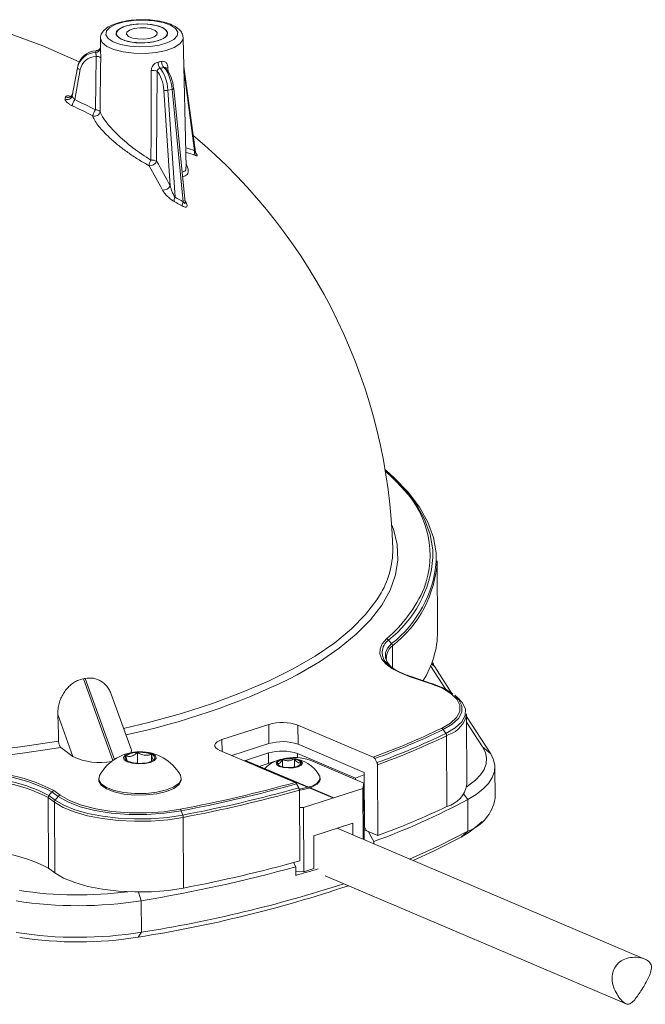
# Model space of a CAD drawing. Header units: millimetres. Extents: x 15 to 415, y 5 to 292.
# Tile 5 of 25: x 133 to 163, y 43 to 91. Entities that reach past the tile are written whole.
import ezdxf

# ---------------------------------------------------------------- set-up
doc = ezdxf.new("R2010")
doc.units = ezdxf.units.MM
doc.linetypes.add('CENTERX2', pattern=[20.32, 12.7, -2.54, 2.54, -2.54])

msp = doc.modelspace()

# ---------------------------------------------------------------- linework, layer by layer
at = {"color": 7, "linetype": 'Continuous', "lineweight": 15}
for p, q in [((137.061479, 90.318367), (137.054812, 89.833194)), ((141.219243, 84.074241), (141.069906, 90.338598)), ((136.814815, 86.844784), (136.843644, 89.440865)), ((135.69288, 87.532572), (135.943242, 88.884742)), ((136.079545, 88.804161), (135.808867, 87.342267)), ((135.943242, 88.884742), (135.960273, 88.969601)), ((141.66297, 84.793464), (141.103062, 88.947787)), ((141.165496, 82.354873), (140.621519, 87.875756)), ((140.437192, 83.164741), (140.130242, 87.800944)), ((140.536291, 87.83628), (140.329389, 87.798445)), ((140.329389, 87.798445), (140.673208, 82.605366)), ((141.073097, 82.388178), (140.536291, 87.83628)), ((150.911557, 69.353782), (150.857499, 69.399374)), ((153.404512, 61.550067), (153.387221, 64.976013)), ((151.175688, 60.965823), (151.024869, 61.138508)), ((153.801239, 58.735423), (153.063989, 59.884052)), ((153.263237, 59.847184), (154.095776, 58.550097)), ((153.093934, 59.018645), (152.023892, 59.378101)), ((153.142403, 59.02149), (152.072362, 59.380946)), ((138.547301, 55.840668), (137.581844, 58.51045)), ((154.380253, 58.333017), (154.230906, 58.458977)), ((134.992987, 57.526013), (135.726643, 55.497234)), ((154.82672, 54.131531), (154.809429, 57.557477)), ((154.810036, 57.437287), (155.976794, 55.61949)), ((142.949162, 56.311287), (145.2219, 57.045937)), ((145.226589, 56.11696), (145.2219, 57.045937)), ((146.632206, 57.013272), (150.283238, 55.460803)), ((146.632206, 57.013272), (146.636894, 56.084295)), ((155.585695, 55.955259), (154.811427, 57.16156)), ((153.80473, 56.606565), (153.675641, 56.793296)), ((153.840002, 56.498246), (153.857293, 53.0723)), ((135.140188, 55.925348), (135.726643, 55.497234)), ((143.434795, 55.537772), (145.226589, 56.11696)), ((146.636894, 56.084295), (149.837894, 54.723185)), ((155.585695, 55.955259), (155.976794, 55.61949)), ((138.850829, 55.163338), (138.848171, 55.69)), ((139.526927, 55.259706), (139.525207, 55.600461)), ((146.495341, 54.236385), (142.844309, 55.788855)), ((145.206088, 55.662185), (144.033556, 55.283171)), ((149.414944, 54.439538), (146.616393, 55.629521)), ((150.45966, 55.194766), (150.352833, 55.390484)), ((144.710746, 54.99522), (145.52384, 55.258048)), ((145.888617, 54.993522), (145.886831, 55.347322)), ((146.464547, 54.981083), (146.462606, 55.365574)), ((149.828731, 54.206888), (147.217826, 55.317081)), ((150.50619, 51.658066), (150.488899, 55.084012)), ((156.186502, 53.452866), (156.178766, 54.985679)), ((140.975645, 54.369049), (140.975277, 54.441997)), ((147.715524, 54.389996), (147.715244, 54.445433)), ((149.415231, 54.382714), (149.414944, 54.439538)), ((149.851257, 52.0756), (149.837894, 54.723185)), ((136.975328, 54.421808), (136.975696, 54.34886)), ((146.564936, 54.166066), (146.671763, 53.970348)), ((149.776304, 53.945673), (149.828731, 54.206888)), ((149.828731, 54.206888), (149.842616, 51.455701)), ((134.824755, 53.276331), (134.522326, 53.497105)), ((134.522326, 53.497105), (134.539618, 50.071159)), ((134.561061, 53.603127), (134.705083, 53.781382)), ((134.561061, 53.603127), (134.86349, 53.382354)), ((135.007511, 53.560608), (134.705083, 53.781382)), ((134.799592, 53.840276), (135.10202, 53.619502)), ((134.86349, 53.382354), (135.007511, 53.560608)), ((146.701002, 53.859594), (146.718293, 50.433648)), ((146.897502, 53.015115), (149.776304, 53.945673)), ((149.788756, 51.478604), (149.776304, 53.945673)), ((134.824755, 53.276331), (134.842046, 49.850385)), ((146.705241, 53.019568), (146.897502, 53.015115)), ((146.897502, 53.015115), (146.913209, 49.903041)), ((154.874631, 51.873579), (154.866894, 53.406391)), ((141.049654, 52.654217), (140.975924, 52.858102)), ((141.069924, 52.541249), (141.087215, 49.115303)), ((149.291614, 52.253686), (147.397665, 51.641477)), ((149.291614, 52.253686), (149.294465, 51.688783)), ((149.851257, 52.0756), (149.9501, 51.894523)), ((155.205886, 52.029412), (155.571189, 52.343876)), ((147.397665, 51.641477), (147.405636, 50.062215)), ((163.456388, 45.666936), (148.538479, 52.010239)), ((150.048238, 51.852793), (149.840166, 51.941268)), ((150.50619, 51.658066), (149.9501, 51.894523)), ((154.546478, 51.584197), (154.874631, 51.873579)), ((150.31238, 51.255951), (150.311805, 51.369927)), ((146.411309, 50.351796), (146.523908, 50.14551)), ((146.526018, 49.72747), (146.523908, 50.14551)), ((134.539618, 50.071159), (134.842046, 49.850385)), ((146.913209, 49.903041), (146.525086, 49.91203)), ((147.405636, 50.062215), (146.913209, 49.903041)), ((147.951777, 49.706086), (162.540191, 43.50289)), ((139.037651, 48.501467), (139.045387, 46.968655)), ((138.8879, 46.732157), (139.045387, 46.968655))]:
    msp.add_line(p, q, dxfattribs=at)
at = {"color": 8, "linetype": 'Continuous', "lineweight": 15}
for p, q in [((140.328553, 88.903738), (140.334685, 88.677737)), ((141.622248, 84.864012), (141.109769, 88.666428)), ((141.155795, 82.45333), (141.20934, 82.351533)), ((151.216847, 60.861311), (151.222255, 59.789821)), ((153.104173, 59.983745), (153.263237, 59.847184)), ((136.230068, 59.261091), (137.663156, 55.298171)), ((136.319367, 59.278138), (137.73954, 55.350931)), ((153.953688, 56.555616), (153.840002, 56.498246)), ((142.949162, 56.311287), (142.95203, 55.74305)), ((145.208642, 55.156162), (145.206088, 55.662185)), ((146.616393, 55.629521), (146.617358, 55.438396)), ((154.666739, 53.680057), (154.866894, 53.406391)), ((138.90384, 48.921962), (139.037651, 48.501467))]:
    msp.add_line(p, q, dxfattribs=at)
at = {"color": 7, "linetype": 'CENTERX2'}
msp.add_line((148.336903, 53.480394), (144.094183, 55.284457), dxfattribs=at)
at = {"color": 7, "linetype": 'Continuous', "lineweight": 15, "flags": 128}
for points in [[(139.164084, 91.200198), (138.666604, 91.18215), (138.201364, 91.113011), (137.806056, 90.998383), (137.512704, 90.847553), (137.345076, 90.672739), (137.31675, 90.488105), (137.430022, 90.308608), (137.675715, 90.148789), (138.033925, 90.021597), (138.475631, 89.937337), (138.965049, 89.902833), (139.46253, 89.920881), (139.92777, 89.99002), (140.323078, 90.104648), (140.616429, 90.255478), (140.784058, 90.430292), (140.812383, 90.614926), (140.699111, 90.794423), (140.453418, 90.954241), (140.095209, 91.081433), (139.653503, 91.165694), (139.164084, 91.200198)], [(140.31254, 90.530707), (140.26153, 90.690044), (140.066149, 90.832673), (139.749962, 90.94139), (139.351107, 91.003082), (138.91769, 91.010309), (138.501989, 90.962199), (138.154143, 90.864553), (137.916108, 90.729151), (137.816593, 90.572324), (137.867603, 90.412986), (138.062984, 90.270358), (138.379171, 90.161641), (138.778027, 90.099948), (139.211444, 90.092722), (139.627145, 90.140832), (139.974991, 90.238477), (140.213026, 90.373879), (140.31254, 90.530707)], [(140.302886, 90.619971), (140.169931, 90.772344), (139.903652, 90.898081), (139.536168, 90.982018), (139.111801, 91.014029), (138.681738, 90.990255), (138.297849, 90.913562), (138.006437, 90.7932), (137.842652, 90.643689), (137.826248, 90.483059), (137.959203, 90.330687), (138.225481, 90.204949), (138.592966, 90.121013), (139.017332, 90.089002), (139.447396, 90.112776), (139.831285, 90.189469), (140.122696, 90.30983), (140.286482, 90.459342), (140.302886, 90.619971)], [(139.807558, 90.592589), (139.711879, 90.694527), (139.517653, 90.774693), (139.254448, 90.820882), (138.962335, 90.826062), (138.685787, 90.789445), (138.466904, 90.716606), (138.33901, 90.618633), (138.321575, 90.510442), (138.417254, 90.408504), (138.611481, 90.328338), (138.874686, 90.282149), (139.166798, 90.276968), (139.443347, 90.313585), (139.66223, 90.386425), (139.790124, 90.484398), (139.807558, 90.592589)], [(136.026874, 89.176648), (134.272138, 89.952563), (132.5475, 90.575918)], [(137.072299, 89.363339), (137.066945, 88.896173), (137.045728, 87.027482), (137.042815, 86.768782)], [(135.943242, 88.884742), (135.943984, 88.873882), (135.950341, 88.862382), (135.96207, 88.85068), (135.978723, 88.839226), (135.999661, 88.828457), (136.024084, 88.818785), (136.051056, 88.810582), (136.079545, 88.804161)], [(139.804076, 88.707668), (139.781091, 84.456708), (139.780524, 84.35358)], [(140.621519, 87.875756), (140.621381, 87.876632), (140.617121, 87.882824), (140.607314, 87.888182)], [(135.344312, 87.370404), (135.346915, 87.383381), (135.349509, 87.396315), (135.352095, 87.409207), (135.354674, 87.422057), (135.357245, 87.434865), (135.359808, 87.447631), (135.362363, 87.460355), (135.364911, 87.473036)], [(150.857682, 69.398292), (151.152696, 69.133874), (151.826968, 68.435186), (152.36791, 67.720275), (152.772908, 66.992596), (153.040004, 66.255665), (153.167908, 65.513043), (153.179381, 65.136893)], [(153.341611, 64.955184), (153.330731, 65.364862), (153.202111, 66.111644), (152.933519, 66.852704), (152.526252, 67.584459), (151.98228, 68.303375), (151.304231, 69.005976), (150.911557, 69.353782)], [(152.023892, 59.378101), (151.566635, 59.55727), (151.188742, 59.760315), (150.898924, 59.982558), (150.703859, 60.218875), (150.608045, 60.46382), (150.613689, 60.711749), (150.720661, 60.956945), (150.926496, 61.193758)], [(150.979961, 59.973747), (150.99796, 59.956424), (151.063946, 59.89756)], [(153.591483, 56.857735), (154.021749, 57.110978), (154.319287, 57.388714), (154.473878, 57.681401), (154.48021, 57.978986), (154.338066, 58.271247), (154.052329, 58.548142), (153.632815, 58.80016), (153.093934, 59.018645)], [(135.140188, 55.925348), (133.277515, 55.645857), (131.366033, 55.417504), (129.416061, 55.241523), (127.438127, 55.118863), (125.442907, 55.050187), (123.441172, 55.035864), (121.443729, 55.075973), (119.46136, 55.170297), (117.504767, 55.318327), (115.584512, 55.519264), (113.710962, 55.772022), (111.89423, 56.075238), (110.144124, 56.427274), (108.470091, 56.82623), (106.881169, 57.269953), (105.385935, 57.756047), (103.992461, 58.281888), (103.326481, 58.563121)], [(142.844309, 55.788855), (142.731525, 55.847707), (142.652189, 55.913709), (142.609349, 55.984323), (142.604651, 56.056836), (142.638278, 56.128461), (142.708935, 56.196447), (142.813907, 56.258179), (142.949162, 56.311287)], [(154.818807, 54.027868), (154.920239, 54.095279), (155.237849, 54.343627), (155.48438, 54.602547), (155.657161, 54.869234), (155.75432, 55.140798), (155.774804, 55.414296), (155.718392, 55.686767), (155.585695, 55.955259)], [(139.481866, 55.201772), (139.678392, 55.292423), (139.767115, 55.403605), (139.734526, 55.51839), (139.585587, 55.619305), (139.342973, 55.690985), (139.04362, 55.722519), (138.733101, 55.709105), (138.458691, 55.652785), (138.262165, 55.562134), (138.173443, 55.450953), (138.206032, 55.336167), (138.35497, 55.235252), (138.597584, 55.163572), (138.896937, 55.132038), (139.207456, 55.145453), (139.481866, 55.201772)], [(138.293243, 55.516817), (138.266418, 55.483202), (138.251636, 55.448629), (138.249151, 55.413692), (138.259004, 55.378987), (138.281027, 55.345108), (138.314844, 55.312635), (138.359875, 55.282123), (138.415351, 55.254096)], [(139.647314, 55.33774), (139.674139, 55.371355), (139.688921, 55.405928), (139.691406, 55.440865), (139.681553, 55.475571), (139.65953, 55.509449), (139.625713, 55.541922), (139.580682, 55.572434), (139.525207, 55.600461)], [(145.637916, 55.272078), (145.57558, 55.182754), (145.610065, 55.091801), (145.736123, 55.013066), (145.934561, 54.958537), (146.17517, 54.936513), (146.421318, 54.950349), (146.635532, 54.997938), (146.7852, 55.072035), (146.847536, 55.161359), (146.81305, 55.252312), (146.686992, 55.331046), (146.488554, 55.385576), (146.247946, 55.4076), (146.001798, 55.393764), (145.787584, 55.346175), (145.637916, 55.272078)], [(155.976794, 55.61949), (156.116967, 55.335872), (156.176557, 55.048051), (156.154918, 54.759144), (156.052286, 54.47228), (155.86977, 54.190569), (155.60935, 53.917062), (155.273847, 53.654722), (154.866894, 53.406391)], [(145.886831, 55.347322), (145.8273, 55.329864), (145.774344, 55.309706), (145.728869, 55.287192), (145.691653, 55.262709), (145.663333, 55.236674), (145.644392, 55.209534), (145.635156, 55.181752), (145.635783, 55.153805)], [(146.536284, 54.996791), (146.595815, 55.014249), (146.648771, 55.034407), (146.694246, 55.056921), (146.731462, 55.081404), (146.759783, 55.107439), (146.778723, 55.134579), (146.787959, 55.162361), (146.787332, 55.190308)], [(137.017279, 54.574195), (137.012929, 54.566223), (136.981555, 54.364834), (137.098048, 54.168419), (137.353769, 53.991546), (137.729751, 53.847331), (138.19811, 53.746472), (138.72411, 53.696448), (139.26874, 53.70097), (139.791607, 53.759701), (140.253932, 53.868286)], [(140.253932, 53.868286), (140.621427, 54.018673), (140.866837, 54.199706), (140.97196, 54.397961), (140.93179, 54.593952)], [(146.695295, 53.913984), (146.924666, 53.951799), (147.298351, 54.058503), (147.566015, 54.202341), (147.701459, 54.369234), (147.691423, 54.542845), (147.682836, 54.559039)], [(149.838519, 54.599473), (149.830737, 54.596487), (149.414944, 54.439538)], [(136.975696, 54.34886), (136.981923, 54.291886), (137.098417, 54.095471), (137.354137, 53.918598), (137.730119, 53.774384), (138.198478, 53.673524), (138.724478, 53.6235), (139.269108, 53.628022), (139.791975, 53.686753), (140.2543, 53.795338)], [(140.2543, 53.795338), (140.621795, 53.945725), (140.867205, 54.126758), (140.972328, 54.325013), (140.975645, 54.369049)], [(146.701003, 53.859254), (146.924946, 53.896362), (147.29863, 54.003066), (147.566295, 54.146905), (147.701738, 54.313798), (147.715524, 54.389996)], [(140.975924, 52.858102), (140.163304, 52.738369), (139.305052, 52.679345), (138.434149, 52.6833), (137.584065, 52.750081), (136.787468, 52.877121), (136.07497, 53.059539), (135.473952, 53.290325), (135.007511, 53.560608)], [(135.10202, 53.619502), (135.557328, 53.35567), (136.144002, 53.130393), (136.839494, 52.952329), (137.617079, 52.82832), (138.446873, 52.763134), (139.296989, 52.759273), (140.134757, 52.816888), (140.927982, 52.933763)], [(141.069924, 52.541249), (140.317077, 52.426815), (139.523516, 52.362278), (138.713354, 52.349598), (137.911206, 52.389161), (137.141446, 52.479765), (136.427463, 52.618657), (135.79095, 52.801616), (135.251248, 53.023084), (134.824755, 53.276331)], [(134.86349, 53.382354), (135.285953, 53.131499), (135.820556, 52.912124), (136.451055, 52.730893), (137.158293, 52.593313), (137.92078, 52.503566), (138.715349, 52.464376), (139.517856, 52.476936), (140.303919, 52.540864), (141.049654, 52.654217)], [(150.311805, 51.369927), (150.108195, 51.742951), (150.048238, 51.852793)], [(152.045539, 50.518988), (153.510523, 51.1775), (154.874631, 51.873579)], [(154.546478, 51.584197), (153.197077, 50.895623), (152.216722, 50.446199)], [(155.205886, 52.029412), (154.931726, 51.819284), (154.546478, 51.584197)], [(134.842046, 49.850385), (135.268539, 49.597138), (135.808241, 49.37567), (136.444754, 49.192711), (137.158738, 49.053819), (137.928498, 48.963215), (138.730645, 48.923652), (139.540807, 48.936332), (140.334368, 49.000869), (141.087215, 49.115303)]]:
    msp.add_lwpolyline(points, dxfattribs=at)
at = {"color": 8, "linetype": 'Continuous', "lineweight": 15, "flags": 128}
for points in [[(141.069906, 90.338598), (141.054333, 90.239462), (140.913144, 90.043703), (140.634939, 89.868683), (140.240353, 89.727381), (139.75865, 89.630278), (139.225555, 89.584575), (138.680606, 89.593661), (138.164218, 89.656863), (137.714691, 89.769494), (137.365364, 89.923199), (137.142144, 90.10658), (137.061586, 90.306036), (137.061479, 90.318367)], [(140.536291, 87.83628), (140.561328, 87.842052), (140.582956, 87.848552), (140.600344, 87.855529), (140.612829, 87.862718), (140.619932, 87.869843), (140.621519, 87.875756)], [(151.173013, 66.748702), (151.261933, 66.513446), (151.442293, 65.776352), (151.475786, 65.035709), (151.362229, 64.295515), (151.102236, 63.559765), (150.69721, 62.832432), (150.149339, 62.117441), (149.461579, 61.418654), (148.637643, 60.739841), (147.68198, 60.084668), (146.599748, 59.45667), (146.19335, 59.244546)], [(138.181258, 56.852887), (139.38581, 57.143511), (140.984593, 57.584289), (142.493048, 58.066928), (143.903041, 58.588826), (145.206969, 59.147169), (146.397799, 59.738946), (147.469109, 60.360964), (148.415123, 61.009871), (149.230738, 61.682165), (149.911556, 62.374223), (150.453905, 63.082311), (150.587352, 63.294287)], [(151.213293, 59.7716), (151.149792, 59.828247), (150.966585, 60.0502), (150.876594, 60.280256), (150.881895, 60.513113), (150.982365, 60.743405), (151.175688, 60.965823)], [(154.230906, 58.458977), (154.440479, 58.241369), (154.586099, 57.941963), (154.579612, 57.637102), (154.421241, 57.337257), (154.116427, 57.052731), (153.675641, 56.793296)], [(153.80473, 56.606565), (154.261598, 56.875465), (154.577533, 57.170372), (154.741681, 57.481156), (154.748405, 57.79714), (154.597473, 58.10747), (154.380253, 58.333017)], [(131.288138, 55.733305), (133.181376, 55.959129), (135.026368, 56.235579)]]:
    msp.add_lwpolyline(points, dxfattribs=at)
at = {"color": 8, "linetype": 'Continuous', "lineweight": 15}
for centre, radius, start, end in [((136.818605, 89.869923), 0.237887, 272.7673066, 353.4608447), ((136.841708, 89.93823), 0.230096, 270.897755, 338.0145487), ((140.371336, 88.728642), 0.180247, 103.7306056, 133.1123094), ((135.474539, 87.695045), 0.2476, 243.7197409, 340.1051749), ((139.284133, 78.624817), 6.662907, 69.4567016, 73.3160534), ((139.351768, 78.454881), 6.598825, 69.4562298, 73.7147719), ((141.234655, 82.460273), 0.111647, 230.4720447, 256.8949178), ((148.479346, 65.25228), 4.562141, 339.5256118, 43.9007188), ((147.546709, 65.592366), 5.651057, 307.9874183, 355.3769661), ((147.667831, 65.452974), 5.695575, 308.0167257, 354.9859899), ((151.456242, 60.53863), 0.738875, 125.7199302, 229.8640732), ((151.689935, 60.241369), 0.779833, 127.3478574, 176.4625722), ((152.051884, 59.315516), 0.06856, 72.6213125, 114.0967817), ((153.121926, 58.95606), 0.06856, 72.6213125, 114.0967817)]:
    msp.add_arc(centre, radius, start, end, dxfattribs=at)
at = {"color": 7, "linetype": 'Continuous', "lineweight": 15}
for centre, radius, start, end in [((136.874827, 89.156876), 0.285696, 46.2750991, 96.2662655), ((140.368669, 89.148415), 0.509355, 178.2406164, 214.5031379), ((140.466078, 89.185384), 0.442104, 178.8658859, 221.2807773), ((139.585195, 88.280428), 0.480045, 62.8733335, 97.4575013), ((135.454095, 87.590129), 0.245624, 243.4516284, 346.4478741), ((140.235765, 88.274017), 0.484699, 257.4255254, 281.1371146), ((137.376788, 86.503743), 1.77806, 151.8621383, 162.1496536), ((123.536902, 61.231636), 28.532166, 62.5691365, 64.8021843), ((123.54897, 61.286081), 28.796353, 62.5691365, 64.8021843), ((138.123959, 86.06322), 1.524696, 149.1626358, 161.1492286), ((136.778166, 86.804636), 0.267067, 248.6741901, 352.284796), ((136.844723, 86.554508), 0.291812, 47.2471165, 95.882514), ((124.237301, 64.886609), 27, 1.4209108, 50.1068049), ((141.861916, 84.791694), 0.250341, 163.2092865, 219.0296233), ((139.902273, 84.118212), 0.487854, 144.3002765, 177.6509258), ((139.465762, 84.46988), 0.33556, 261.2696254, 339.7214248), ((113.087902, 68.827585), 30.45525, 27.6486114, 30.1804636), ((139.563227, 83.93257), 0.47378, 62.7002368, 96.9261302), ((113.209829, 68.901193), 30.737243, 27.6486114, 30.1804636), ((140.113514, 83.313062), 0.356043, 262.2453206, 335.3809639), ((140.99155, 82.428217), 0.364312, 150.9053002, 184.1414387), ((132.313772, 66.737082), 17.935512, 60.7659134, 62.21967), ((132.345445, 66.679204), 17.770966, 60.7659134, 62.21967), ((141.383267, 82.206605), 0.359408, 149.6552997, 183.1728754), ((144.996746, 62.65164), 8.891288, 40.4123309, 48.6604733), ((147.06891, 65.514343), 4.160299, 327.7490267, 0.5754921), ((147.741958, 65.323956), 5.655976, 307.9065147, 356.473065), ((146.513962, 66.375764), 6.806147, 310.4147487, 336.4511184), ((150.900194, 61.031725), 0.164154, 40.5796528, 80.779954), ((148.849728, 61.603169), 4.555093, 327.7118954, 359.3320451), ((151.054815, 60.85786), 0.162069, 1.2200592, 41.7713485), ((154.414821, 60.594143), 1.372623, 201.905205, 212.9688826), ((133.533636, 73.628882), 14.618624, 280.6291752, 280.9854893), ((131.138426, 90.356385), 34.562947, 281.947724, 295.822199), ((80.809103, 55.478733), 54.222547, 0.7997685, 2.1638303), ((153.541499, 57.774084), 1.286299, 288.6898662, 350.3054377), ((145.876699, 54.855547), 2.286169, 70.7027772, 106.6435884), ((137.442421, 90.486496), 37.305305, 290.1335092, 295.6510532), ((153.542657, 56.706793), 0.158643, 33.0430203, 72.0749123), ((137.476836, 90.52629), 37.420799, 290.1260512, 295.6506239), ((137.529888, 90.49889), 37.597343, 290.1147363, 295.6499715), ((137.544555, 90.433747), 37.645183, 290.1116878, 295.6497955), ((153.64441, 56.494458), 0.195629, 1.1093884, 34.9637502), ((145.881387, 53.92657), 2.286169, 70.7027772, 106.6435884), ((137.01411, 58.083884), 2.889347, 243.5388409, 281.8309545), ((138.980141, 53.473165), 2.250577, 29.8677723, 150.7105849), ((138.837824, 54.747489), 0.942568, 89.3710038, 125.293352), ((138.351522, 55.767569), 0.20897, 335.4028257, 20.0411039), ((138.990272, 54.160048), 1.536537, 69.6262237, 95.3063736), ((146.218881, 53.721089), 1.686809, 94.9266574, 136.7664782), ((145.860886, 53.471795), 2.286169, 70.7027772, 106.6435884), ((146.21958, 53.941253), 1.444906, 80.3171153, 103.3142012), ((146.459296, 53.13357), 2.311512, 70.8432818, 103.5273248), ((146.218881, 53.721089), 1.686809, 29.7862757, 85.6516998), ((138.950285, 56.694509), 1.536537, 249.6262237, 275.3063736), ((139.102734, 56.107068), 0.942568, 269.3710038, 305.293352), ((145.957245, 55.360945), 0.38242, 212.7964647, 270.4890361), ((146.203535, 56.40286), 1.444906, 260.3171153, 283.3142012), ((146.46587, 54.983168), 0.38242, 32.7964647, 90.4890361), ((131.059196, 46.666019), 8.090768, 62.4641059, 97.6601944), ((131.054604, 46.779592), 7.896269, 62.4641059, 97.6601944), ((131.048031, 46.864968), 7.598958, 62.4641059, 97.6601944), ((131.046541, 46.830384), 7.518394, 62.4641059, 97.6601944), ((128.585089, 118.235471), 66.457957, 280.70339457, 285.63436611), ((128.59989, 118.336715), 66.63794, 280.70314403, 285.6399814), ((128.622962, 118.403246), 66.91306, 280.70276311, 285.64850482), ((153.501475, 54.371185), 1.346741, 285.3198402, 349.7495324), ((134.691972, 53.495212), 0.169657, 140.4998985, 179.3606558), ((134.833452, 53.680662), 0.163166, 101.9769086, 141.8818594), ((135.13588, 53.459888), 0.163166, 101.9769086, 141.8818594), ((128.629505, 118.363555), 66.987611, 280.70266033, 285.65080206), ((134.994401, 53.274438), 0.169657, 140.4998985, 179.3606558), ((138.474711, 83.959275), 34.672502, 289.962021, 298.2143759), ((137.561847, 87.007801), 37.645183, 290.1116878, 295.6497955), ((154.165641, 53.79703), 2.049959, 290.2340428, 350.3349549), ((140.818159, 52.811154), 0.164602, 16.5717596, 48.1485156), ((140.723365, 52.537367), 0.346581, 0.6419113, 19.7033736), ((131.063832, 43.404438), 7.518394, 62.4641059, 97.6601944), ((127.954222, 116.837203), 69.228717, 279.21262612, 285.55936992), ((128.646796, 114.937609), 66.987611, 280.70266033, 285.65080206), ((131.499029, 103.030606), 55.380816, 285.7439757, 286.9133196), ((129.154011, 108.558194), 62.587599, 278.94720228, 288.56322919), ((129.071864, 110.108928), 63.92312, 278.97617348, 288.02545923), ((135.975656, 67.225871), 18.44896, 261.1314862, 277.4916982), ((135.96773, 67.647368), 19.390459, 261.1035274, 279.1094664), ((135.975466, 66.114555), 19.390459, 261.1035274, 279.1094664), ((135.981708, 64.856942), 18.356301, 261.1035274, 279.1094664)]:
    msp.add_arc(centre, radius, start, end, dxfattribs=at)
for centre, major_axis, ratio, start_param, end_param in [((136.925952, 88.699728), (0.978857, -0.204568), 0.931785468, 1.859394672, 3.162981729), ((136.943365, 88.786491), (0.981784, -0.190022), 0.920804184, 1.845645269, 3.149232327), ((136.91482, 88.646756), (0.831762, -0.175158), 0.932751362, 1.848818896, 3.16441906), ((139.900073, 87.963142), (-0.16522, 0.986351), 0.407417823, 4.47688157, 5.780468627), ((140.111616, 88.001825), (-0.194379, 0.98102), 0.396438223, 4.464966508, 5.768553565), ((139.764976, 87.940872), (-0.138224, 0.838796), 0.408357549, 4.477975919, 5.793576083), ((140.246689, 88.028959), (-0.167383, 0.833466), 0.395441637, 4.463958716, 5.77955888)]:
    msp.add_ellipse(centre, major_axis=major_axis, ratio=ratio, start_param=start_param, end_param=end_param, dxfattribs=at)
for points, knots in [([(139.169424, 91.217919), (139.08366, 91.218015), (138.833916, 91.218297), (138.423351, 91.181665), (137.973899, 91.093192), (137.586802, 90.957989), (137.298591, 90.786969), (137.12546, 90.581784), (137.04529, 90.400809), (137.066888, 90.311161), (137.069919, 90.298578)], [0, 0, 0, 0, 0.082143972, 0.239202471, 0.397407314, 0.558040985, 0.724086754, 0.859018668, 0.980211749, 1, 1, 1, 1]), ([(141.063549, 90.347346), (141.052202, 90.422264), (141.028612, 90.578029), (140.862585, 90.767887), (140.619403, 90.933211), (140.268857, 91.071337), (139.829341, 91.169738), (139.447825, 91.210326), (139.226096, 91.216373), (139.169424, 91.217919)], [0, 0, 0, 0, 0.124743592, 0.259360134, 0.412905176, 0.590066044, 0.767019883, 0.940453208, 1, 1, 1, 1]), ([(137.055415, 89.853678), (137.051515, 89.844998), (137.041116, 89.821856), (136.99922, 89.771425), (136.933219, 89.729618), (136.880737, 89.724245), (136.85642, 89.721755)], [0, 0, 0, 0, 0.162125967, 0.432248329, 0.736923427, 1, 1, 1, 1]), ([(137.055538, 89.833187), (137.055403, 89.818824), (137.05507, 89.783225), (137.060592, 89.696773), (137.06694, 89.58935), (137.07224, 89.476986), (137.07228, 89.399514), (137.072299, 89.363339)], [0, 0, 0, 0, 0.155999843, 0.386634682, 0.549977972, 0.789866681, 1, 1, 1, 1]), ([(136.843644, 89.440865), (136.845223, 89.454576), (136.848625, 89.4841), (136.844892, 89.527516), (136.839226, 89.568956), (136.83268, 89.607286), (136.83098, 89.62372), (136.83009, 89.632314)], [0, 0, 0, 0, 0.183191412, 0.394463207, 0.543385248, 0.761209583, 1, 1, 1, 1]), ([(136.845313, 89.708162), (136.848329, 89.714079), (136.851749, 89.720791), (136.856346, 89.718496), (136.85689, 89.718225)], [0, 0, 0, 0, 0.881542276, 1, 1, 1, 1]), ([(139.522889, 88.756413), (139.526387, 88.795832), (139.53348, 88.875778), (139.584523, 88.979707), (139.658011, 89.067677), (139.74979, 89.135697), (139.823722, 89.154796), (139.859555, 89.164053)], [0, 0, 0, 0, 0.213834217, 0.43368206, 0.592451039, 0.802469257, 1, 1, 1, 1]), ([(139.948912, 88.85989), (139.933456, 88.856579), (139.901923, 88.849823), (139.861647, 88.825672), (139.829178, 88.793735), (139.806352, 88.754883), (139.804824, 88.723185), (139.804076, 88.707668)], [0, 0, 0, 0, 0.208984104, 0.426344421, 0.585027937, 0.796855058, 1, 1, 1, 1]), ([(140.024061, 89.194135), (140.027584, 89.19483), (140.066382, 89.20248), (140.140333, 89.200517), (140.219266, 89.161612), (140.279517, 89.095807), (140.318703, 89.011751), (140.325418, 88.93812), (140.328553, 88.903738)], [0, 0, 0, 0, 0.020546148, 0.226214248, 0.437662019, 0.587416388, 0.807348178, 1, 1, 1, 1]), ([(140.259149, 88.790884), (140.257096, 88.804316), (140.252675, 88.833241), (140.239432, 88.86109), (140.227013, 88.871732), (140.223714, 88.874559)], [0, 0, 0, 0, 0.389033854, 0.837700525, 1, 1, 1, 1]), ([(140.224441, 88.875346), (140.224177, 88.875625), (140.223624, 88.876207), (140.224416, 88.87471), (140.224829, 88.873929)], [0, 0, 0, 0, 0.477866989, 1, 1, 1, 1]), ([(139.506094, 84.402893), (139.506428, 84.486794), (139.50925, 85.194709), (139.51495, 86.645842), (139.520093, 88.013163), (139.522889, 88.756413)], [0, 0, 0, 0, 0.057819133, 0.487848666, 1, 1, 1, 1]), ([(135.684323, 87.048775), (135.653882, 87.064078), (135.582401, 87.100012), (135.481737, 87.168274), (135.398382, 87.244069), (135.346298, 87.316016), (135.344975, 87.352271), (135.344312, 87.370404)], [0, 0, 0, 0, 0.1611651, 0.378447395, 0.588205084, 0.794030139, 1, 1, 1, 1]), ([(135.712459, 87.63307), (135.70358, 87.60554), (135.686385, 87.552227), (135.626374, 87.50205), (135.586984, 87.486669), (135.571254, 87.4852), (135.573494, 87.485217), (135.573843, 87.485219)], [0, 0, 0, 0, 0.316467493, 0.612842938, 0.831556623, 0.973762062, 1, 1, 1, 1]), ([(135.69288, 87.532572), (135.692955, 87.524344), (135.693107, 87.507473), (135.711185, 87.467816), (135.739687, 87.422768), (135.773867, 87.379078), (135.798346, 87.353332), (135.808867, 87.342267)], [0, 0, 0, 0, 0.187245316, 0.383937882, 0.596494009, 0.826580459, 1, 1, 1, 1]), ([(139.414829, 84.138208), (139.255422, 84.228284), (138.931631, 84.411248), (138.452197, 84.72942), (137.990594, 85.071005), (137.493102, 85.487588), (137.094734, 85.890836), (136.830874, 86.242603), (136.724661, 86.433407), (136.689549, 86.531974), (136.681042, 86.555856)], [0, 0, 0, 0, 0.137746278, 0.279792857, 0.41255371, 0.549731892, 0.756742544, 0.859339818, 0.965919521, 1, 1, 1, 1]), ([(137.042815, 86.768782), (137.050475, 86.746523), (137.098081, 86.608179), (137.213553, 86.417507), (137.472521, 86.076127), (137.881905, 85.631612), (138.635461, 84.978747), (139.211932, 84.597457), (139.506094, 84.402893)], [0, 0, 0, 0, 0.033375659, 0.207433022, 0.239074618, 0.445790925, 0.717198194, 1, 1, 1, 1]), ([(141.680542, 84.735459), (141.680659, 84.735279), (141.681398, 84.734145), (141.67776, 84.740439), (141.669715, 84.758589), (141.665807, 84.780416), (141.663459, 84.79353)], [0, 0, 0, 0, 0.04382682, 0.276856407, 0.565507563, 1, 1, 1, 1]), ([(140.437192, 83.164741), (140.450677, 83.118566), (140.479579, 83.019606), (140.542202, 82.860927), (140.606655, 82.717283), (140.655937, 82.634408), (140.673208, 82.605366)], [0, 0, 0, 0, 0.235632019, 0.504998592, 0.826532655, 1, 1, 1, 1]), ([(140.628189, 82.401907), (140.586597, 82.426662), (140.474691, 82.49327), (140.31133, 82.638597), (140.159143, 82.806417), (140.095837, 82.9104), (140.065473, 82.960276)], [0, 0, 0, 0, 0.18604194, 0.500559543, 0.760443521, 1, 1, 1, 1]), ([(141.20934, 82.351533), (141.225107, 82.317899), (141.254009, 82.256247), (141.261679, 82.185594), (141.24195, 82.141086), (141.195081, 82.125018), (141.119309, 82.138551), (141.058422, 82.169451), (141.02441, 82.186712)], [0, 0, 0, 0, 0.201025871, 0.368482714, 0.501155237, 0.654597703, 0.807054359, 1, 1, 1, 1]), ([(151.144687, 59.843469), (151.091298, 59.899612), (150.967256, 60.03005), (150.90697, 60.17489), (150.919897, 60.265453), (150.92324, 60.288876)], [0, 0, 0, 0, 0.359066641, 0.834229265, 1, 1, 1, 1]), ([(152.072362, 59.380946), (151.981569, 59.413079), (151.719203, 59.505936), (151.363803, 59.681099), (151.09709, 59.851838), (151.014611, 59.948067), (150.996949, 59.968673)], [0, 0, 0, 0, 0.189438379, 0.547421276, 0.903085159, 1, 1, 1, 1]), ([(134.992987, 57.526013), (134.993629, 57.615174), (134.994907, 57.792735), (135.048177, 58.059457), (135.135756, 58.313496), (135.256189, 58.54676), (135.402478, 58.752544), (135.568744, 58.92715), (135.749537, 59.067303), (135.968688, 59.192478), (136.133135, 59.235646), (136.230068, 59.261091)], [0, 0, 0, 0, 0.117880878, 0.2347549, 0.349035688, 0.45963913, 0.566026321, 0.668229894, 0.766769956, 0.862522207, 1, 1, 1, 1]), ([(136.319367, 59.278138), (136.454459, 59.290603), (136.65654, 59.30925), (136.905993, 59.237119), (137.136911, 59.126212), (137.33817, 58.947384), (137.495988, 58.717887), (137.553212, 58.579308), (137.581673, 58.510382)], [0, 0, 0, 0, 0.243930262, 0.364888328, 0.485822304, 0.7297343, 0.865576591, 1, 1, 1, 1]), ([(154.146098, 58.513957), (154.072968, 58.570151), (153.88466, 58.714849), (153.53362, 58.881125), (153.24669, 58.984072), (153.142403, 59.02149)], [0, 0, 0, 0, 0.287829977, 0.741155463, 1, 1, 1, 1]), ([(135.026368, 56.235579), (135.027975, 56.208473), (135.031188, 56.15426), (135.051534, 56.07088), (135.080794, 55.998255), (135.112208, 55.949276), (135.132511, 55.931913), (135.140188, 55.925348)], [0, 0, 0, 0, 0.216818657, 0.433631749, 0.650603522, 0.867895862, 1, 1, 1, 1]), ([(138.848171, 55.69), (138.816132, 55.661948), (138.726287, 55.583281), (138.558817, 55.493159), (138.401628, 55.488861), (138.317152, 55.51065), (138.293243, 55.516817)], [0, 0, 0, 0, 0.1839478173, 0.5158435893, 0.8629691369, 1, 1, 1, 1]), ([(138.360703, 55.285365), (138.347898, 55.315629), (138.324436, 55.371079), (138.302986, 55.471296), (138.293243, 55.516817)], [0, 0, 0, 0, 0.5457721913, 1, 1, 1, 1]), ([(139.525207, 55.600461), (139.428486, 55.573514), (139.262986, 55.527404), (139.021751, 55.589531), (138.901484, 55.659142), (138.848171, 55.69)], [0, 0, 0, 0, 0.439111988, 0.751363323, 1, 1, 1, 1]), ([(139.525207, 55.600461), (139.542888, 55.523086), (139.573142, 55.390688), (139.61647, 55.32738), (139.637841, 55.334558), (139.647314, 55.33774)], [0, 0, 0, 0, 0.439111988, 0.751363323, 1, 1, 1, 1]), ([(150.352833, 55.390484), (150.344208, 55.404108), (150.326959, 55.431354), (150.3014, 55.45217), (150.286831, 55.459095), (150.283238, 55.460803)], [0, 0, 0, 0, 0.429674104, 0.859323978, 1, 1, 1, 1]), ([(145.635783, 55.153805), (145.650391, 55.150589), (145.691357, 55.141571), (145.767358, 55.1698), (145.838188, 55.260287), (145.876101, 55.328123), (145.886831, 55.347322)], [0, 0, 0, 0, 0.183947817, 0.515843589, 0.862969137, 1, 1, 1, 1]), ([(145.745451, 55.037608), (145.734882, 55.044612), (145.696234, 55.070225), (145.661222, 55.118633), (145.635783, 55.153805)], [0, 0, 0, 0, 0.273446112, 1, 1, 1, 1]), ([(146.462606, 55.365574), (146.380342, 55.33115), (146.23958, 55.272245), (146.034432, 55.289939), (145.932165, 55.329698), (145.886831, 55.347322)], [0, 0, 0, 0, 0.439105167, 0.751357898, 1, 1, 1, 1]), ([(146.462606, 55.365574), (146.509252, 55.308672), (146.589069, 55.211307), (146.704578, 55.17309), (146.761915, 55.18502), (146.787332, 55.190308)], [0, 0, 0, 0, 0.439105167, 0.751357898, 1, 1, 1, 1]), ([(146.671208, 55.030993), (146.699756, 55.061483), (146.740232, 55.104714), (146.776611, 55.170824), (146.787332, 55.190308)], [0, 0, 0, 0, 0.705278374, 1, 1, 1, 1]), ([(150.488899, 55.084012), (150.487732, 55.100092), (150.485398, 55.132251), (150.472197, 55.170492), (150.462172, 55.189903), (150.45966, 55.194766)], [0, 0, 0, 0, 0.428401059, 0.856787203, 1, 1, 1, 1]), ([(146.495341, 54.236385), (146.506384, 54.230139), (146.528471, 54.217645), (146.551573, 54.18928), (146.562307, 54.170634), (146.564936, 54.166066)], [0, 0, 0, 0, 0.430203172, 0.860421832, 1, 1, 1, 1]), ([(146.671763, 53.970348), (146.678834, 53.955229), (146.692976, 53.924989), (146.70022, 53.885757), (146.700846, 53.864808), (146.701002, 53.859594)], [0, 0, 0, 0, 0.428916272, 0.857856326, 1, 1, 1, 1]), ([(163.638182, 45.559144), (163.566979, 45.605168), (163.408169, 45.707818), (163.047829, 45.772326), (162.662638, 45.745212), (162.315032, 45.608793), (162.053122, 45.37937), (161.89944, 45.091504), (161.848686, 44.762967), (161.896337, 44.403266), (162.038263, 44.054921), (162.225909, 43.774016), (162.398711, 43.589024), (162.550065, 43.484833), (162.699761, 43.469818), (162.856139, 43.576147), (163.037027, 43.790362), (163.219322, 44.053016), (163.393521, 44.333991), (163.552366, 44.618947), (163.68863, 44.901806), (163.773278, 45.162393), (163.785061, 45.387121), (163.684148, 45.50531), (163.638182, 45.559144)], [0, 0, 0, 0, 0.041333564, 0.092188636, 0.144547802, 0.194426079, 0.236568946, 0.278811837, 0.319145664, 0.363672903, 0.417347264, 0.463064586, 0.496840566, 0.530721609, 0.57508922, 0.636614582, 0.688294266, 0.731089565, 0.774014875, 0.814274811, 0.858000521, 0.910407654, 0.959191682, 1, 1, 1, 1])]:
    msp.add_open_spline(points, degree=3, knots=knots, dxfattribs=at)
for points in [[(136.83009, 89.632314), (136.831697, 89.644895), (136.834911, 89.670058), (136.841846, 89.695461), (136.845313, 89.708162)], [(139.859555, 89.164053), (139.887424, 89.168621), (139.943162, 89.177756), (139.997094, 89.188675), (140.024061, 89.194135)], [(140.133843, 88.893707), (140.103427, 88.88768), (140.042595, 88.875626), (139.98014, 88.865135), (139.948912, 88.85989)]]:
    msp.add_open_spline(points, degree=3, dxfattribs=at)
at = {"color": 8, "linetype": 'Continuous', "lineweight": 15}
for points, knots in [([(140.223714, 88.874559), (140.220772, 88.877512), (140.208994, 88.889339), (140.179484, 88.899554), (140.149515, 88.895715), (140.133843, 88.893707)], [0, 0, 0, 0, 0.137016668, 0.548695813, 1, 1, 1, 1]), ([(135.364911, 87.473036), (135.367778, 87.481007), (135.376206, 87.504443), (135.423337, 87.526248), (135.514063, 87.527961), (135.594819, 87.506541), (135.635506, 87.495749)], [0, 0, 0, 0, 0.143036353, 0.420580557, 0.708071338, 1, 1, 1, 1]), ([(141.622248, 84.864012), (141.632609, 84.845742), (141.649096, 84.816671), (141.66223, 84.793874), (141.662717, 84.793523), (141.662823, 84.793446)], [0, 0, 0, 0, 0.569699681, 0.906482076, 1, 1, 1, 1]), ([(141.670601, 84.760311), (141.685338, 84.743522), (141.717482, 84.706901), (141.745912, 84.661272), (141.75236, 84.628766), (141.729867, 84.614768), (141.690287, 84.626994), (141.667446, 84.634049)], [0, 0, 0, 0, 0.150406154, 0.328075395, 0.505417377, 0.714591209, 1, 1, 1, 1]), ([(141.019862, 83.83293), (141.080142, 83.845928), (141.203746, 83.87258), (141.20271, 84.005971), (141.20218, 84.074309)], [0, 0, 0, 0, 0.4876892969, 1, 1, 1, 1]), ([(141.215926, 84.213388), (141.222941, 84.200671), (141.273755, 84.108553), (141.324584, 83.914401), (141.300869, 83.6819), (141.126206, 83.628833), (141.042478, 83.603394)], [0, 0, 0, 0, 0.035907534, 0.260118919, 0.645328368, 1, 1, 1, 1]), ([(141.073097, 82.388178), (141.086753, 82.367097), (141.107347, 82.335303), (141.131727, 82.309469), (141.144473, 82.300829), (141.152467, 82.297917), (141.158319, 82.300029), (141.162913, 82.305061), (141.165876, 82.313572), (141.167683, 82.330671), (141.16555, 82.345403), (141.164198, 82.354744)], [0, 0, 0, 0, 0.337330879, 0.508736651, 0.549687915, 0.631362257, 0.698665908, 0.719461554, 0.803928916, 0.875667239, 1, 1, 1, 1])]:
    msp.add_open_spline(points, degree=3, knots=knots, dxfattribs=at)

doc.saveas('drawing.dxf')
